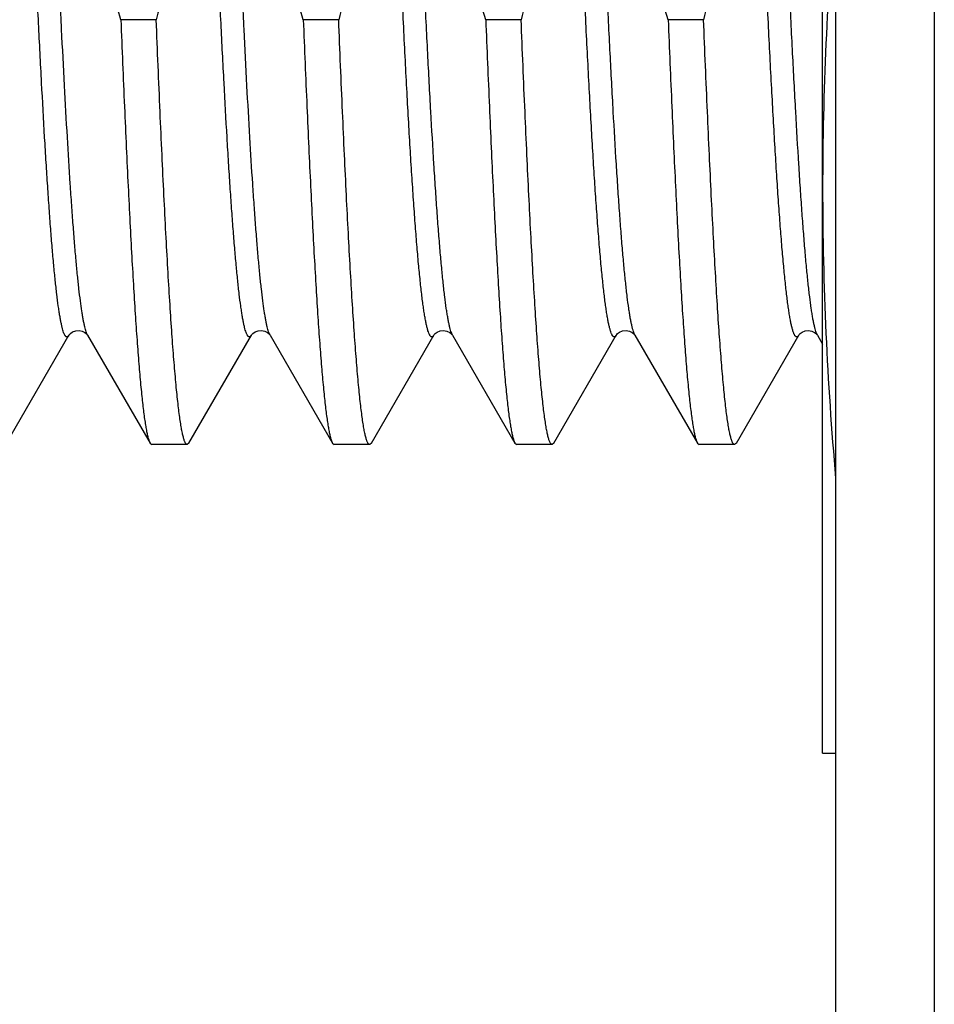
# Model space of a CAD drawing. Header units: inches. Extents: x 0 to 22, y 0 to 17.
# Tile 57 of 91: x 17.064 to 17.203, y 8.73 to 8.88. Entities that reach past the tile are written whole.
import ezdxf

# ---------------------------------------------------------------- set-up
doc = ezdxf.new("R2010")
doc.units = ezdxf.units.IN
doc.header["$LTSCALE"] = 1.21
doc.header["$MEASUREMENT"] = 0
doc.layers.get('0').update_dxf_attribs({"linetype": 'CONTINUOUS'})

msp = doc.modelspace()

# ---------------------------------------------------------------- linework, layer by layer
at = {"color": 7, "linetype": 'CONTINUOUS'}
for p, q in [((17.2032321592, 12.0913635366), (17.2032321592, 7.0256635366)), ((17.1882321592, 7.0323635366), (17.1882321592, 12.0773635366)), ((17.1862321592, 8.7678537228), (17.1862321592, 8.9622039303)), ((17.0847757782, 8.879564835), (17.0793859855, 8.879564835)), ((17.1125527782, 8.879564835), (17.1071629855, 8.879564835)), ((17.1403297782, 8.879564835), (17.1349399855, 8.879564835)), ((17.1681067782, 8.879564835), (17.1627169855, 8.879564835)), ((17.0619885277, 8.8150875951), (17.0714907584, 8.8315105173)), ((17.0743222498, 8.8315275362), (17.0743324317, 8.831510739)), ((17.0743325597, 8.8315105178), (17.0838347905, 8.8150875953)), ((17.0897655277, 8.8150875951), (17.0992677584, 8.8315105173)), ((17.1020992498, 8.8315275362), (17.1021094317, 8.831510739)), ((17.1021095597, 8.8315105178), (17.1116117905, 8.8150875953)), ((17.1175425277, 8.8150875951), (17.1270447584, 8.8315105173)), ((17.1298772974, 8.8315258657), (17.1298863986, 8.8315107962)), ((17.1298865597, 8.8315105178), (17.1393887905, 8.8150875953)), ((17.1453195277, 8.8150875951), (17.1548217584, 8.8315105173)), ((17.1576542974, 8.8315258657), (17.1576633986, 8.8315107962)), ((17.1576635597, 8.8315105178), (17.1671657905, 8.8150875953)), ((17.1730965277, 8.8150875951), (17.1825987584, 8.8315105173)), ((17.1854312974, 8.8315258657), (17.1854403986, 8.8315107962)), ((17.1854405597, 8.8315105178), (17.1862321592, 8.8301426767)), ((17.0838347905, 8.8150875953), (17.0841052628, 8.8148537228)), ((17.0894950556, 8.8148537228), (17.0841052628, 8.8148537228)), ((17.0897655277, 8.8150875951), (17.0894950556, 8.8148537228)), ((17.1116117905, 8.8150875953), (17.1118822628, 8.8148537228)), ((17.1172720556, 8.8148537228), (17.1118822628, 8.8148537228)), ((17.1175425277, 8.8150875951), (17.1172720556, 8.8148537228)), ((17.1393887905, 8.8150875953), (17.1396592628, 8.8148537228)), ((17.1450490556, 8.8148537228), (17.1396592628, 8.8148537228)), ((17.1453195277, 8.8150875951), (17.1450490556, 8.8148537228)), ((17.1671657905, 8.8150875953), (17.1674362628, 8.8148537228)), ((17.1728260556, 8.8148537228), (17.1674362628, 8.8148537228)), ((17.1730965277, 8.8150875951), (17.1728260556, 8.8148537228)), ((17.1862321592, 8.7678537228), (17.1882321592, 8.7678537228))]:
    msp.add_line(p, q, dxfattribs=at)
for points in [[(17.0714905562, 8.831510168), (17.071493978, 8.8315159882), (17.0715577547, 8.8316072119), (17.0717274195, 8.8317865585), (17.0720511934, 8.8320150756), (17.0725180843, 8.8321951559), (17.0730255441, 8.8322376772), (17.0735266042, 8.8321279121), (17.0739327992, 8.8319153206), (17.0741829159, 8.8317023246), (17.0743009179, 8.8315596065), (17.0743222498, 8.8315275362)], [(17.0992675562, 8.831510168), (17.099270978, 8.8315159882), (17.0993347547, 8.8316072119), (17.0995044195, 8.8317865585), (17.0998281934, 8.8320150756), (17.1002950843, 8.8321951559), (17.1008025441, 8.8322376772), (17.1013036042, 8.8321279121), (17.1017097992, 8.8319153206), (17.1019599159, 8.8317023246), (17.1020779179, 8.8315596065), (17.1020992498, 8.8315275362)], [(17.1270446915, 8.8315104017), (17.1271004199, 8.83159254), (17.1272493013, 8.8317569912), (17.1275473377, 8.8319818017), (17.1280082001, 8.8321788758), (17.1285304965, 8.8322403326), (17.1290410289, 8.8321422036), (17.1294576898, 8.8319351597), (17.1297189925, 8.8317207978), (17.129847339, 8.8315703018), (17.1298772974, 8.8315258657)], [(17.1548216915, 8.8315104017), (17.1548774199, 8.83159254), (17.1550263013, 8.8317569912), (17.1553243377, 8.8319818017), (17.1557852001, 8.8321788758), (17.1563074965, 8.8322403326), (17.1568180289, 8.8321422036), (17.1572346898, 8.8319351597), (17.1574959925, 8.8317207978), (17.157624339, 8.8315703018), (17.1576542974, 8.8315258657)], [(17.1825986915, 8.8315104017), (17.1826544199, 8.83159254), (17.1828033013, 8.8317569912), (17.1831013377, 8.8319818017), (17.1835622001, 8.8321788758), (17.1840844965, 8.8322403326), (17.1845950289, 8.8321422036), (17.1850116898, 8.8319351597), (17.1852729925, 8.8317207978), (17.185401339, 8.8315703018), (17.1854312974, 8.8315258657)]]:
    msp.add_lwpolyline(points, dxfattribs=at)
for centre, radius, start, end in [((17.6877426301, 8.8534230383), 0.5015121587, 174.9015226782, 179.9507958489), ((17.687744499, 8.8542844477), 0.501514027, 180.0492085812, 185.0986914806)]:
    msp.add_arc(centre, radius, start, end, dxfattribs=at)
for points, knots in [([(17.1170825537, 8.9622076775), (17.1176118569, 8.9587759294), (17.1185039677, 8.9518853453), (17.1192986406, 8.9414939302), (17.1195233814, 8.9310741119), (17.1191731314, 8.9206579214), (17.1182652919, 8.9102758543), (17.1168360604, 8.8999532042), (17.1149340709, 8.8897079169), (17.1133869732, 8.8829355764), (17.1125527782, 8.879564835)], [0, 0, 0, 0, 0.1249997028, 0.2499984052, 0.374996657, 0.4999950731, 0.6249943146, 0.7499948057, 0.8749965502, 1, 1, 1, 1]), ([(17.1349399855, 8.879564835), (17.1339071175, 8.8829026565), (17.1319419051, 8.8896100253), (17.1293482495, 8.8997683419), (17.1271650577, 8.9100234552), (17.1254495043, 8.9203677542), (17.1242537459, 8.9307855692), (17.1236178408, 8.941253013), (17.1235628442, 8.9517394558), (17.1239123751, 8.9587223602), (17.1241796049, 8.9622059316)], [0, 0, 0, 0, 0.1250040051, 0.2500066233, 0.3750080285, 0.5000080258, 0.6250067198, 0.7500045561, 0.8750020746, 1, 1, 1, 1]), ([(17.1448595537, 8.9622076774), (17.1453888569, 8.9587759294), (17.1462809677, 8.9518853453), (17.1470756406, 8.9414939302), (17.1473003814, 8.9310741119), (17.1469501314, 8.9206579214), (17.1460422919, 8.9102758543), (17.1446130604, 8.8999532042), (17.1427110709, 8.8897079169), (17.1411639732, 8.8829355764), (17.1403297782, 8.879564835)], [0, 0, 0, 0, 0.1249997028, 0.2499984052, 0.374996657, 0.4999950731, 0.6249943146, 0.7499948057, 0.8749965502, 1, 1, 1, 1]), ([(17.1627169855, 8.879564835), (17.1616841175, 8.8829026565), (17.1597189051, 8.8896100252), (17.1571252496, 8.8997683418), (17.1549420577, 8.9100234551), (17.1532265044, 8.9203677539), (17.152030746, 8.9307855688), (17.1513948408, 8.9412530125), (17.1513398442, 8.9517394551), (17.151689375, 8.9587223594), (17.1519566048, 8.9622059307)], [0, 0, 0, 0, 0.1250040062, 0.2500066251, 0.3750080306, 0.5000080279, 0.6250067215, 0.7500045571, 0.8750020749, 1, 1, 1, 1]), ([(17.1726365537, 8.9622076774), (17.1731658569, 8.9587759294), (17.1740579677, 8.9518853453), (17.1748526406, 8.9414939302), (17.1750773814, 8.9310741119), (17.1747271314, 8.9206579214), (17.1738192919, 8.9102758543), (17.1723900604, 8.8999532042), (17.1704880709, 8.8897079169), (17.1689409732, 8.8829355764), (17.1681067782, 8.879564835)], [0, 0, 0, 0, 0.1249997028, 0.2499984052, 0.374996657, 0.4999950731, 0.6249943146, 0.7499948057, 0.8749965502, 1, 1, 1, 1]), ([(17.0793859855, 8.879564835), (17.0785092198, 8.8823981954), (17.0768281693, 8.8880877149), (17.0745559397, 8.8966918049), (17.0725670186, 8.9053661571), (17.070896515, 8.9141077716), (17.0695784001, 8.9229097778), (17.0686426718, 8.9317609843), (17.0681120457, 8.9406457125), (17.0680368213, 8.9465794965), (17.0680689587, 8.9495451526)], [0, 0, 0, 0, 0.1250020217, 0.250003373, 0.3750042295, 0.5000043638, 0.6250038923, 0.7500029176, 0.8750015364, 1, 1, 1, 1]), ([(17.1071629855, 8.879564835), (17.1062864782, 8.8823973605), (17.1046059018, 8.8880851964), (17.1023342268, 8.8966867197), (17.1003456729, 8.9053584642), (17.0986753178, 8.9140974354), (17.0973571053, 8.9228967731), (17.096421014, 8.9317453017), (17.0958897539, 8.9406273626), (17.0958139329, 8.9465593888), (17.0958457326, 8.9495241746)], [0, 0, 0, 0, 0.1250020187, 0.2500033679, 0.3750042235, 0.5000043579, 0.6250038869, 0.7500029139, 0.8750015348, 1, 1, 1, 1]), ([(17.0913344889, 8.9432116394), (17.09148953, 8.9405399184), (17.0916875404, 8.9351892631), (17.0916430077, 8.9271584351), (17.091259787, 8.9191365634), (17.0905482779, 8.9111373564), (17.0895251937, 8.9031720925), (17.0877743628, 8.8926101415), (17.0860614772, 8.8847599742), (17.0847757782, 8.879564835)], [0, 0, 0, 0, 0.1250030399, 0.2500060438, 0.3750091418, 0.5000124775, 0.6250161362, 0.7500202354, 1, 1, 1, 1]), ([(17.0793859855, 8.879564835), (17.0795644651, 8.8751440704), (17.0798349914, 8.8686541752), (17.0802129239, 8.8602009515), (17.0804900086, 8.8543167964), (17.0807669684, 8.8487708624), (17.081043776, 8.8435850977), (17.0813203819, 8.8387799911), (17.081596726, 8.8343745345), (17.0818726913, 8.8303861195), (17.0821481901, 8.8268304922), (17.0823853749, 8.8241451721), (17.0825775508, 8.8222240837), (17.0827159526, 8.8209562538), (17.0828542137, 8.8198059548), (17.0829923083, 8.8187742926), (17.0831301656, 8.8178622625), (17.0832676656, 8.8170706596), (17.0834047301, 8.8164002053), (17.0835240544, 8.8159186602), (17.0836217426, 8.8155955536), (17.0836906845, 8.8153979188), (17.0837594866, 8.8152308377), (17.0838093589, 8.8151315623), (17.0838347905, 8.8150875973)], [0, 0, 0, 0, 0.2051315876, 0.3011584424, 0.3923170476, 0.4782469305, 0.5586105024, 0.6330918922, 0.7013992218, 0.7632657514, 0.8184514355, 0.8667445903, 0.8882488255, 0.9079644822, 0.9258745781, 0.9419639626, 0.9562212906, 0.9686379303, 0.9792109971, 0.987944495, 0.9916267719, 0.9948579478, 0.9976451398, 1, 1, 1, 1]), ([(17.0894950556, 8.8148537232), (17.0894826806, 8.8148537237), (17.0894571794, 8.8148568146), (17.0894196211, 8.8148704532), (17.0893823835, 8.814892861), (17.0893300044, 8.8149368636), (17.0892657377, 8.8150162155), (17.089193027, 8.8151396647), (17.0891201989, 8.8152971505), (17.0890472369, 8.815488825), (17.0889741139, 8.8157148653), (17.0888705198, 8.8160835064), (17.0887439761, 8.8166313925), (17.0885985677, 8.817392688), (17.0884527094, 8.8182899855), (17.0883064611, 8.8193223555), (17.0881599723, 8.8204887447), (17.0880133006, 8.8217878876), (17.0878664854, 8.8232183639), (17.087662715, 8.8253829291), (17.0874112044, 8.8284043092), (17.0871189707, 8.8323992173), (17.0868262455, 8.8368721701), (17.086533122, 8.841803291), (17.0862397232, 8.8471706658), (17.0859461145, 8.8529504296), (17.0856523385, 8.859116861), (17.0852509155, 8.8680308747), (17.0849646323, 8.8748871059), (17.0847757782, 8.879564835)], [0, 0, 0, 0, 0.0005704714, 0.0011714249, 0.0018290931, 0.002563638, 0.0043150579, 0.0065008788, 0.0091571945, 0.012303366, 0.0159504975, 0.0201053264, 0.0299522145, 0.0418599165, 0.0558298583, 0.0718550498, 0.0899236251, 0.1100194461, 0.1321230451, 0.1562121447, 0.2102432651, 0.2718825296, 0.3408621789, 0.4168798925, 0.499600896, 0.5886596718, 0.6836623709, 0.7841872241, 1, 1, 1, 1]), ([(17.1071629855, 8.879564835), (17.1073414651, 8.87514407), (17.1076119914, 8.8686541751), (17.107989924, 8.8602009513), (17.1082670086, 8.8543167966), (17.1085439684, 8.8487708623), (17.108820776, 8.8435850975), (17.1090973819, 8.8387799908), (17.109373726, 8.8343745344), (17.1096496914, 8.8303861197), (17.10992519, 8.8268304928), (17.1101623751, 8.8241451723), (17.1103545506, 8.8222240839), (17.1104929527, 8.8209562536), (17.1106312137, 8.8198059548), (17.1107693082, 8.8187742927), (17.110907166, 8.8178622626), (17.111044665, 8.8170706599), (17.1111817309, 8.8164002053), (17.1113010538, 8.81591866), (17.1113987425, 8.8155955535), (17.1114676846, 8.8153979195), (17.1115364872, 8.8152308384), (17.1115863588, 8.8151315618), (17.1116117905, 8.8150875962)], [0, 0, 0, 0, 0.2051316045, 0.301158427, 0.3923170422, 0.4782469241, 0.5586104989, 0.6330918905, 0.701399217, 0.7632657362, 0.8184514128, 0.8667445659, 0.8882488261, 0.9079644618, 0.9258745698, 0.9419639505, 0.9562212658, 0.9686379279, 0.9792109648, 0.9879444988, 0.991626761, 0.9948579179, 0.9976451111, 1, 1, 1, 1]), ([(17.1172720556, 8.8148537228), (17.1172596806, 8.8148537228), (17.1172341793, 8.8148568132), (17.117196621, 8.8148704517), (17.1171593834, 8.8148928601), (17.1171070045, 8.8149368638), (17.1170427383, 8.8150162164), (17.1169700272, 8.8151396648), (17.1168971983, 8.8152971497), (17.1168242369, 8.8154888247), (17.1167511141, 8.8157148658), (17.11664752, 8.8160835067), (17.1165209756, 8.8166313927), (17.1163755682, 8.8173926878), (17.1162297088, 8.8182899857), (17.1160834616, 8.8193223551), (17.1159369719, 8.8204887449), (17.115790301, 8.8217878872), (17.1156434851, 8.823218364), (17.1154397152, 8.825382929), (17.1151882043, 8.8284043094), (17.1148959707, 8.8323992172), (17.1146032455, 8.8368721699), (17.114310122, 8.8418032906), (17.1140167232, 8.8471706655), (17.1137231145, 8.8529504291), (17.1134293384, 8.8591168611), (17.1130279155, 8.8680308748), (17.1127416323, 8.8748871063), (17.1125527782, 8.879564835)], [0, 0, 0, 0, 0.0005704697, 0.0011714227, 0.0018290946, 0.002563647, 0.0043150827, 0.0065008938, 0.0091571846, 0.0123033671, 0.0159505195, 0.0201053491, 0.0299522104, 0.0418599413, 0.0558298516, 0.0718550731, 0.089923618, 0.1100194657, 0.1321230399, 0.1562121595, 0.210243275, 0.2718825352, 0.340862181, 0.4168798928, 0.4996008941, 0.5886596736, 0.6836623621, 0.7841872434, 1, 1, 1, 1]), ([(17.1349399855, 8.879564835), (17.1351184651, 8.8751440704), (17.1353889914, 8.8686541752), (17.1357669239, 8.8602009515), (17.1360440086, 8.8543167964), (17.1363209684, 8.8487708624), (17.136597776, 8.8435850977), (17.1368743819, 8.8387799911), (17.137150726, 8.8343745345), (17.1374266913, 8.8303861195), (17.1377021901, 8.8268304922), (17.1379393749, 8.8241451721), (17.1381315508, 8.8222240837), (17.1382699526, 8.8209562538), (17.1384082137, 8.8198059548), (17.1385463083, 8.8187742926), (17.1386841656, 8.8178622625), (17.1388216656, 8.8170706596), (17.1389587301, 8.8164002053), (17.1390780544, 8.8159186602), (17.1391757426, 8.8155955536), (17.1392446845, 8.8153979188), (17.1393134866, 8.8152308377), (17.1393633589, 8.8151315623), (17.1393887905, 8.8150875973)], [0, 0, 0, 0, 0.2051315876, 0.3011584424, 0.3923170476, 0.4782469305, 0.5586105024, 0.6330918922, 0.7013992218, 0.7632657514, 0.8184514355, 0.8667445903, 0.8882488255, 0.9079644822, 0.9258745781, 0.9419639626, 0.9562212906, 0.9686379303, 0.9792109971, 0.987944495, 0.9916267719, 0.9948579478, 0.9976451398, 1, 1, 1, 1]), ([(17.1450490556, 8.8148537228), (17.1450366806, 8.8148537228), (17.1450111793, 8.8148568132), (17.144973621, 8.8148704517), (17.1449363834, 8.8148928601), (17.1448840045, 8.8149368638), (17.1448197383, 8.8150162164), (17.1447470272, 8.8151396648), (17.1446741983, 8.8152971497), (17.1446012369, 8.8154888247), (17.1445281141, 8.8157148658), (17.14442452, 8.8160835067), (17.1442979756, 8.8166313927), (17.1441525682, 8.8173926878), (17.1440067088, 8.8182899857), (17.1438604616, 8.8193223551), (17.1437139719, 8.8204887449), (17.143567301, 8.8217878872), (17.1434204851, 8.823218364), (17.1432167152, 8.825382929), (17.1429652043, 8.8284043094), (17.1426729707, 8.8323992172), (17.1423802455, 8.8368721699), (17.142087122, 8.8418032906), (17.1417937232, 8.8471706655), (17.1415001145, 8.8529504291), (17.1412063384, 8.8591168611), (17.1408049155, 8.8680308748), (17.1405186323, 8.8748871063), (17.1403297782, 8.879564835)], [0, 0, 0, 0, 0.0005704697, 0.0011714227, 0.0018290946, 0.002563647, 0.0043150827, 0.0065008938, 0.0091571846, 0.0123033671, 0.0159505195, 0.0201053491, 0.0299522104, 0.0418599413, 0.0558298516, 0.0718550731, 0.089923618, 0.1100194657, 0.1321230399, 0.1562121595, 0.210243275, 0.2718825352, 0.340862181, 0.4168798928, 0.4996008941, 0.5886596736, 0.6836623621, 0.7841872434, 1, 1, 1, 1]), ([(17.1627169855, 8.879564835), (17.1628954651, 8.8751440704), (17.1631659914, 8.8686541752), (17.1635439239, 8.8602009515), (17.1638210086, 8.8543167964), (17.1640979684, 8.8487708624), (17.164374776, 8.8435850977), (17.1646513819, 8.8387799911), (17.164927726, 8.8343745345), (17.1652036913, 8.8303861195), (17.1654791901, 8.8268304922), (17.1657163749, 8.8241451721), (17.1659085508, 8.8222240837), (17.1660469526, 8.8209562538), (17.1661852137, 8.8198059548), (17.1663233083, 8.8187742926), (17.1664611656, 8.8178622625), (17.1665986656, 8.8170706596), (17.1667357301, 8.8164002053), (17.1668550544, 8.8159186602), (17.1669527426, 8.8155955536), (17.1670216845, 8.8153979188), (17.1670904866, 8.8152308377), (17.1671403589, 8.8151315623), (17.1671657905, 8.8150875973)], [0, 0, 0, 0, 0.2051315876, 0.3011584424, 0.3923170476, 0.4782469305, 0.5586105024, 0.6330918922, 0.7013992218, 0.7632657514, 0.8184514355, 0.8667445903, 0.8882488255, 0.9079644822, 0.9258745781, 0.9419639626, 0.9562212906, 0.9686379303, 0.9792109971, 0.987944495, 0.9916267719, 0.9948579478, 0.9976451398, 1, 1, 1, 1]), ([(17.1728260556, 8.8148537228), (17.1728136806, 8.8148537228), (17.1727881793, 8.8148568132), (17.172750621, 8.8148704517), (17.1727133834, 8.8148928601), (17.1726610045, 8.8149368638), (17.1725967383, 8.8150162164), (17.1725240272, 8.8151396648), (17.1724511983, 8.8152971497), (17.1723782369, 8.8154888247), (17.1723051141, 8.8157148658), (17.17220152, 8.8160835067), (17.1720749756, 8.8166313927), (17.1719295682, 8.8173926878), (17.1717837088, 8.8182899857), (17.1716374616, 8.8193223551), (17.1714909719, 8.8204887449), (17.171344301, 8.8217878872), (17.1711974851, 8.823218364), (17.1709937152, 8.825382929), (17.1707422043, 8.8284043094), (17.1704499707, 8.8323992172), (17.1701572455, 8.8368721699), (17.169864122, 8.8418032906), (17.1695707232, 8.8471706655), (17.1692771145, 8.8529504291), (17.1689833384, 8.8591168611), (17.1685819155, 8.8680308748), (17.1682956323, 8.8748871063), (17.1681067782, 8.879564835)], [0, 0, 0, 0, 0.0005704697, 0.0011714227, 0.0018290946, 0.002563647, 0.0043150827, 0.0065008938, 0.0091571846, 0.0123033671, 0.0159505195, 0.0201053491, 0.0299522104, 0.0418599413, 0.0558298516, 0.0718550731, 0.089923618, 0.1100194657, 0.1321230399, 0.1562121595, 0.210243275, 0.2718825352, 0.340862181, 0.4168798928, 0.4996008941, 0.5886596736, 0.6836623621, 0.7841872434, 1, 1, 1, 1])]:
    msp.add_open_spline(points, degree=3, knots=knots, dxfattribs=at)
at = {"color": 9, "linetype": 'CONTINUOUS'}
for points, knots in [([(17.1270446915, 8.8315104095), (17.1270250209, 8.8314764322), (17.1269861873, 8.8314151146), (17.1269226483, 8.8313371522), (17.1268584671, 8.8312810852), (17.1267926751, 8.83124728), (17.1267249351, 8.8312377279), (17.1266575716, 8.8312537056), (17.1265922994, 8.8312932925), (17.1265283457, 8.831354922), (17.1264648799, 8.8314384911), (17.126401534, 8.8315441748), (17.1263381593, 8.8316721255), (17.1262482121, 8.831885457), (17.1261384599, 8.832209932), (17.1260126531, 8.8326680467), (17.1258864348, 8.8332152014), (17.125759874, 8.8338510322), (17.1256330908, 8.8345751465), (17.1255061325, 8.8353869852), (17.1253790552, 8.8362859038), (17.1252518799, 8.8372711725), (17.1251246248, 8.8383419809), (17.1249488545, 8.8399375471), (17.1247313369, 8.8421389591), (17.1244778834, 8.8450239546), (17.1242241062, 8.8482252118), (17.1239700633, 8.8517320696), (17.1237158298, 8.8555328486), (17.1234614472, 8.8596148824), (17.1232069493, 8.8639645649), (17.1229523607, 8.8685673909), (17.1226976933, 8.8734080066), (17.1223514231, 8.8802900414), (17.1219218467, 8.8893599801), (17.1214151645, 8.9007187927), (17.1209081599, 8.9125993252), (17.120400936, 8.9248431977), (17.1198936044, 8.9372871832), (17.1193862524, 8.9497653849), (17.1190447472, 8.9580769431), (17.1188728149, 8.9622105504)], [0, 0, 0, 0, 0.0008931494, 0.001647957, 0.0022807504, 0.0028192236, 0.0033075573, 0.0038035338, 0.0043625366, 0.0050242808, 0.005813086, 0.0067432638, 0.007823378, 0.0090587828, 0.012007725, 0.015607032, 0.0198633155, 0.0247790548, 0.0303539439, 0.036585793, 0.0434714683, 0.0510064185, 0.0591854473, 0.0680026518, 0.0875236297, 0.10950831, 0.1338861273, 0.1605776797, 0.1894953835, 0.2205439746, 0.2536208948, 0.2886165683, 0.3254148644, 0.363893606, 0.4453758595, 0.5319803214, 0.6225551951, 0.7158953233, 0.8107585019, 0.9058820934, 1, 1, 1, 1]), ([(17.1298863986, 8.8315108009), (17.1298653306, 8.8315472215), (17.1298236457, 8.831627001), (17.1297406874, 8.8318128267), (17.1296392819, 8.8320946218), (17.1295229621, 8.8324917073), (17.1294062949, 8.8329648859), (17.1292893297, 8.8335139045), (17.1291721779, 8.8341385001), (17.1290548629, 8.834838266), (17.1288910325, 8.8359191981), (17.1286893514, 8.8374549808), (17.1284558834, 8.8395164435), (17.1282219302, 8.8418634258), (17.1279875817, 8.844489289), (17.127752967, 8.847386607), (17.1275181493, 8.8505471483), (17.1272831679, 8.8539619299), (17.1269599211, 8.8589941), (17.1265602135, 8.8658414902), (17.126092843, 8.8746710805), (17.1256248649, 8.8842424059), (17.1251564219, 8.8944465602), (17.1246876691, 8.9051674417), (17.1242187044, 8.9162830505), (17.1237496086, 8.927666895), (17.1232804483, 8.9391894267), (17.1228112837, 8.9507195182), (17.1224956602, 8.9583940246), (17.1223369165, 8.9622105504)], [0, 0, 0, 0, 0.0009634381, 0.0020590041, 0.0046578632, 0.0078127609, 0.0115306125, 0.0158143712, 0.0206648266, 0.0260808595, 0.0320604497, 0.0456979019, 0.0615459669, 0.0795640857, 0.0997041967, 0.1219112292, 0.1461235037, 0.1722733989, 0.2002875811, 0.2615874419, 0.3293307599, 0.4027501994, 0.4810132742, 0.563231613, 0.6484716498, 0.7357651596, 0.8241204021, 0.912533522, 1, 1, 1, 1]), ([(17.1548216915, 8.8315104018), (17.1548020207, 8.8314764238), (17.1547631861, 8.8314151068), (17.1546996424, 8.8313371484), (17.1546354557, 8.8312810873), (17.1545696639, 8.8312472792), (17.1545019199, 8.8312377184), (17.1544345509, 8.8312537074), (17.1543692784, 8.8312933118), (17.1543053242, 8.831354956), (17.1542418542, 8.8314385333), (17.154178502, 8.8315442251), (17.1541151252, 8.8316721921), (17.1540251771, 8.8318855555), (17.153915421, 8.8322100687), (17.1537896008, 8.8326682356), (17.1536633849, 8.8332154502), (17.1535368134, 8.8338513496), (17.1534100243, 8.834575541), (17.1532830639, 8.8353874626), (17.1531559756, 8.8362864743), (17.1530287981, 8.8372718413), (17.1529015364, 8.8383427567), (17.1527257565, 8.8399384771), (17.1525082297, 8.8421401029), (17.1522547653, 8.8450253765), (17.152000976, 8.848226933), (17.1517469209, 8.851734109), (17.1514926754, 8.8555352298), (17.1512382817, 8.8596176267), (17.150983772, 8.8639676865), (17.1507291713, 8.8685708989), (17.1504744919, 8.8734119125), (17.1501282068, 8.8802944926), (17.1496986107, 8.8893651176), (17.1491919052, 8.9007247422), (17.1486848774, 8.9126060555), (17.1481776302, 8.9248506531), (17.1476702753, 8.9372952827), (17.1471629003, 8.9497740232), (17.1468213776, 8.9580859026), (17.1466494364, 8.9622196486)], [0, 0, 0, 0, 0.0008931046, 0.00164784, 0.0022805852, 0.0028190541, 0.0033073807, 0.0038033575, 0.0043624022, 0.0050242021, 0.0058130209, 0.00674318, 0.0078233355, 0.0090588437, 0.0120079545, 0.0156073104, 0.0198638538, 0.0247797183, 0.0303547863, 0.0365869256, 0.0434727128, 0.051007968, 0.0591872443, 0.0680046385, 0.087526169, 0.1095114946, 0.1338898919, 0.1605819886, 0.1895002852, 0.2205495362, 0.2536270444, 0.2886232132, 0.3254219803, 0.3639011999, 0.4453840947, 0.5319887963, 0.6225634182, 0.715902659, 0.8107642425, 0.9058854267, 1, 1, 1, 1]), ([(17.1576633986, 8.8315107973), (17.1576423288, 8.831547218), (17.1576006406, 8.8316270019), (17.15751768, 8.8318128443), (17.1574162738, 8.8320946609), (17.1572999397, 8.8324917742), (17.157183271, 8.832964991), (17.1570663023, 8.833514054), (17.156949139, 8.8341387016), (17.1568318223, 8.8348385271), (17.1566679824, 8.8359195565), (17.1564662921, 8.8374554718), (17.1562328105, 8.839517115), (17.1559988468, 8.8418643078), (17.1557644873, 8.8444904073), (17.1555298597, 8.8473879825), (17.1552950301, 8.8505488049), (17.1550600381, 8.8539638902), (17.1547367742, 8.8589965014), (17.1543370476, 8.8658444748), (17.1538696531, 8.8746748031), (17.1534016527, 8.8842468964), (17.1529331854, 8.8944518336), (17.15246441, 8.905173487), (17.1519954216, 8.9162898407), (17.1515263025, 8.9276743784), (17.151057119, 8.9391975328), (17.1505879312, 8.9507281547), (17.1502722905, 8.9584029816), (17.150113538, 8.9622196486)], [0, 0, 0, 0, 0.000963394, 0.0020589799, 0.0046579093, 0.0078127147, 0.0115306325, 0.0158144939, 0.0206649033, 0.0260810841, 0.0320607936, 0.0456984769, 0.0615467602, 0.07956527, 0.0997058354, 0.1219132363, 0.146125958, 0.1722764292, 0.2002910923, 0.2615919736, 0.329336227, 0.4027565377, 0.4810201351, 0.5632387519, 0.6484785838, 0.7357713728, 0.8241252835, 0.9125363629, 1, 1, 1, 1]), ([(17.1825986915, 8.831510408), (17.1825790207, 8.8314764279), (17.1825401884, 8.831415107), (17.182476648, 8.8313371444), (17.1824124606, 8.8312810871), (17.1823466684, 8.831247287), (17.1822789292, 8.8312377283), (17.1822115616, 8.8312537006), (17.1821462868, 8.8312932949), (17.1820823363, 8.8313549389), (17.1820188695, 8.8314385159), (17.1819555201, 8.8315442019), (17.1818921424, 8.8316721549), (17.1818021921, 8.8318855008), (17.1816924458, 8.8322099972), (17.1815666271, 8.8326681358), (17.1814404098, 8.8332153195), (17.1813138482, 8.8338511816), (17.1811870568, 8.8345753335), (17.1810601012, 8.8353872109), (17.1809330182, 8.8362861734), (17.1808058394, 8.8372714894), (17.1806785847, 8.8383423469), (17.1805028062, 8.8399379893), (17.1802852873, 8.8421395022), (17.1800318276, 8.8450246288), (17.1797780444, 8.8482260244), (17.1795239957, 8.8517330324), (17.179269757, 8.8555339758), (17.1790153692, 8.8596161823), (17.1787608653, 8.8639660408), (17.1785062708, 8.8685690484), (17.1782515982, 8.873409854), (17.1779053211, 8.8802921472), (17.1774757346, 8.8893624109), (17.1769690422, 8.900721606), (17.176462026, 8.9126025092), (17.1759547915, 8.9248467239), (17.1754474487, 8.9372910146), (17.1749400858, 8.9497694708), (17.1745985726, 8.9580811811), (17.1744266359, 8.9622148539)], [0, 0, 0, 0, 0.0008931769, 0.0016479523, 0.0022806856, 0.0028191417, 0.0033074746, 0.0038034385, 0.0043624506, 0.0050242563, 0.0058131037, 0.0067432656, 0.0078233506, 0.0090587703, 0.0120078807, 0.0156071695, 0.0198635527, 0.0247794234, 0.0303543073, 0.0365863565, 0.0434720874, 0.0510071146, 0.0591863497, 0.0680035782, 0.087524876, 0.1095098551, 0.1338878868, 0.1605796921, 0.189497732, 0.2205466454, 0.2536237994, 0.2886196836, 0.325418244, 0.3638972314, 0.4453797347, 0.5319843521, 0.6225590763, 0.7158988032, 0.8107612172, 0.9058836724, 1, 1, 1, 1]), ([(17.1854403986, 8.831510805), (17.1854193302, 8.831547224), (17.1853776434, 8.8316270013), (17.1852946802, 8.831812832), (17.1851932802, 8.8320946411), (17.1850769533, 8.832491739), (17.1849602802, 8.8329649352), (17.1848433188, 8.8335139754), (17.18472616, 8.8341385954), (17.1846088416, 8.8348383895), (17.1844450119, 8.835919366), (17.1842433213, 8.8374552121), (17.184009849, 8.8395167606), (17.1837758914, 8.841863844), (17.1835415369, 8.8444898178), (17.1833069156, 8.8473872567), (17.1830720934, 8.8505479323), (17.1828371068, 8.8539628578), (17.1825138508, 8.8589952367), (17.1821141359, 8.8658429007), (17.1816467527, 8.8746728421), (17.1811787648, 8.8842445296), (17.18071031, 8.8944490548), (17.1802415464, 8.9051703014), (17.1797725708, 8.9162862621), (17.1793034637, 8.9276704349), (17.1788342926, 8.9391932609), (17.1783651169, 8.9507236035), (17.1780494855, 8.9583982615), (17.1778907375, 8.9622148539)], [0, 0, 0, 0, 0.0009633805, 0.0020589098, 0.0046578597, 0.0078127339, 0.0115305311, 0.0158144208, 0.020664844, 0.0260808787, 0.0320606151, 0.0456980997, 0.0615462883, 0.0795646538, 0.099704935, 0.1219121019, 0.1461246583, 0.1722748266, 0.2002891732, 0.2615895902, 0.3293332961, 0.4027531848, 0.481016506, 0.5632349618, 0.6484749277, 0.7357680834, 0.8241227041, 0.9125348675, 1, 1, 1, 1]), ([(17.0743324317, 8.8315107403), (17.0742908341, 8.831582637), (17.0742105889, 8.8317517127), (17.0741024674, 8.8320437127), (17.0739939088, 8.8324018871), (17.0738850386, 8.8328261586), (17.0737759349, 8.8333164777), (17.0736666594, 8.8338726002), (17.0735572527, 8.8344942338), (17.0734045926, 8.8354520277), (17.0732165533, 8.8368106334), (17.0729987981, 8.8386323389), (17.0727806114, 8.8407044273), (17.0725620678, 8.8430218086), (17.0723432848, 8.8455787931), (17.0721243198, 8.8483690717), (17.0719052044, 8.8513857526), (17.0716035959, 8.85583811), (17.071230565, 8.8619093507), (17.0707946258, 8.8697587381), (17.0703581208, 8.8783015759), (17.0699211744, 8.887453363), (17.0694839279, 8.8971235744), (17.0690464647, 8.9072165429), (17.0686088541, 8.9176324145), (17.06802308, 8.9318661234), (17.0675876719, 8.9426165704), (17.0672936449, 8.9498098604)], [0, 0, 0, 0, 0.0021010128, 0.0047201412, 0.0078716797, 0.0115629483, 0.0157972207, 0.0205754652, 0.0258974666, 0.0317617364, 0.0451070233, 0.0605864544, 0.0781666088, 0.0978071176, 0.1194618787, 0.1430790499, 0.1686013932, 0.1959669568, 0.2559554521, 0.3224564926, 0.3948158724, 0.4723207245, 0.5542066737, 0.6396655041, 0.7278535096, 0.8178998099, 1, 1, 1, 1]), ([(17.1021094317, 8.8315107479), (17.1020678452, 8.831582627), (17.1019876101, 8.8317516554), (17.1018795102, 8.8320435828), (17.1017709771, 8.8324016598), (17.1016621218, 8.8328258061), (17.1015530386, 8.8333159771), (17.1014437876, 8.8338719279), (17.1013343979, 8.8344933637), (17.1011817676, 8.8354508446), (17.1009937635, 8.8368090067), (17.100776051, 8.8386301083), (17.1005579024, 8.840701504), (17.1003394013, 8.8430181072), (17.1001206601, 8.8455742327), (17.0999017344, 8.8483635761), (17.0996826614, 8.8513792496), (17.099381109, 8.8558301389), (17.0990081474, 8.8618994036), (17.0985722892, 8.869746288), (17.0981358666, 8.8782864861), (17.0976990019, 8.887435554), (17.0972618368, 8.8971030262), (17.0968244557, 8.9071933), (17.0963869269, 8.9176065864), (17.0958012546, 8.9318372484), (17.0953659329, 8.9425855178), (17.0950719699, 8.9497774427)], [0, 0, 0, 0, 0.002101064, 0.004720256, 0.0078719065, 0.0115630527, 0.0157972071, 0.0205753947, 0.0258971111, 0.0317610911, 0.0451057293, 0.0605843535, 0.0781633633, 0.0978027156, 0.1194561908, 0.143071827, 0.1685926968, 0.1959567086, 0.2559419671, 0.3224398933, 0.3947967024, 0.4722996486, 0.5541846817, 0.6396440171, 0.7278341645, 0.8178845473, 1, 1, 1, 1]), ([(17.0714905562, 8.8315101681), (17.0714726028, 8.8314791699), (17.0714370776, 8.8314226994), (17.0713795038, 8.8313495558), (17.0713215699, 8.8312944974), (17.0712627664, 8.8312576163), (17.0712025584, 8.8312397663), (17.0711416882, 8.8312423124), (17.0710818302, 8.8312649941), (17.071023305, 8.831306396), (17.0709654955, 8.8313659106), (17.0709079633, 8.8314435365), (17.0708504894, 8.831539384), (17.070768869, 8.8317016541), (17.0706693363, 8.8319524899), (17.0705554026, 8.8323104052), (17.0704411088, 8.8327415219), (17.0703264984, 8.8332456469), (17.070211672, 8.8338225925), (17.0700966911, 8.8344720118), (17.0699815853, 8.8351934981), (17.0698213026, 8.8362972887), (17.0696236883, 8.8378537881), (17.0693945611, 8.8399308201), (17.0691650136, 8.8422812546), (17.0689351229, 8.8448986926), (17.0687049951, 8.8477760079), (17.0684746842, 8.8509053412), (17.0682442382, 8.854278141), (17.0680136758, 8.8578851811), (17.0676977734, 8.8631334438), (17.0673065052, 8.8702004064), (17.0668477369, 8.8792334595), (17.0663884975, 8.8889297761), (17.0659288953, 8.8991832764), (17.0654690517, 8.9098817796), (17.065009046, 8.9209082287), (17.0645489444, 8.9321419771), (17.0642422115, 8.9396867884), (17.0640880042, 8.9434732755)], [0, 0, 0, 0, 0.0009500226, 0.0017665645, 0.0024627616, 0.0030598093, 0.0035909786, 0.0041026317, 0.0046461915, 0.0052651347, 0.0059894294, 0.0068379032, 0.0078222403, 0.0089498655, 0.0116518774, 0.0149674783, 0.0189073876, 0.023476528, 0.0286764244, 0.0345069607, 0.0409664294, 0.0480519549, 0.0640865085, 0.0825741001, 0.103468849, 0.1267168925, 0.1522567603, 0.1800202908, 0.2099329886, 0.2419139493, 0.2758764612, 0.3493722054, 0.4296206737, 0.5157475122, 0.6068131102, 0.7018234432, 0.7997410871, 0.8994964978, 1, 1, 1, 1]), ([(17.0992675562, 8.8315101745), (17.0992496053, 8.8314791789), (17.0992140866, 8.8314227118), (17.0991565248, 8.8313495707), (17.0990985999, 8.8312945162), (17.0990398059, 8.8312576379), (17.0989796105, 8.8312397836), (17.0989187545, 8.8312423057), (17.0988589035, 8.8312649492), (17.098800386, 8.8313063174), (17.0987425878, 8.8313657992), (17.0986850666, 8.8314433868), (17.0986276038, 8.8315391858), (17.0985459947, 8.8317013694), (17.0984464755, 8.8319520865), (17.09833257, 8.8323098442), (17.0982182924, 8.8327407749), (17.0981036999, 8.8332446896), (17.0979888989, 8.8338214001), (17.0978739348, 8.8344705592), (17.0977588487, 8.8351917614), (17.0975985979, 8.8362951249), (17.0974010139, 8.8378510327), (17.0971719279, 8.8399272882), (17.0969424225, 8.8422768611), (17.0967125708, 8.8448933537), (17.0964824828, 8.847769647), (17.0962522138, 8.850897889), (17.0960218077, 8.8542695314), (17.095791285, 8.8578753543), (17.0954754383, 8.8631218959), (17.095084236, 8.8701866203), (17.0946255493, 8.8792169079), (17.094166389, 8.8889104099), (17.0937068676, 8.8991611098), (17.0932471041, 8.9098569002), (17.0927871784, 8.9208807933), (17.092327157, 8.9321122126), (17.092020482, 8.9396555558), (17.091866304, 8.943441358)], [0, 0, 0, 0, 0.0009501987, 0.0017669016, 0.0024632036, 0.0030603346, 0.0035915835, 0.0041032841, 0.0046468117, 0.0052656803, 0.0059899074, 0.0068383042, 0.0078225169, 0.0089499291, 0.0116514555, 0.0149666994, 0.0189060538, 0.0234745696, 0.0286739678, 0.0345037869, 0.0409625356, 0.0480474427, 0.0640803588, 0.0825662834, 0.1034593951, 0.1267055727, 0.1522435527, 0.1800053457, 0.2099162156, 0.2418953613, 0.2758562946, 0.3493491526, 0.4295957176, 0.5157217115, 0.6067880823, 0.7018010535, 0.799723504, 0.8994862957, 1, 1, 1, 1])]:
    msp.add_open_spline(points, degree=3, knots=knots, dxfattribs=at)

doc.saveas('drawing.dxf')
